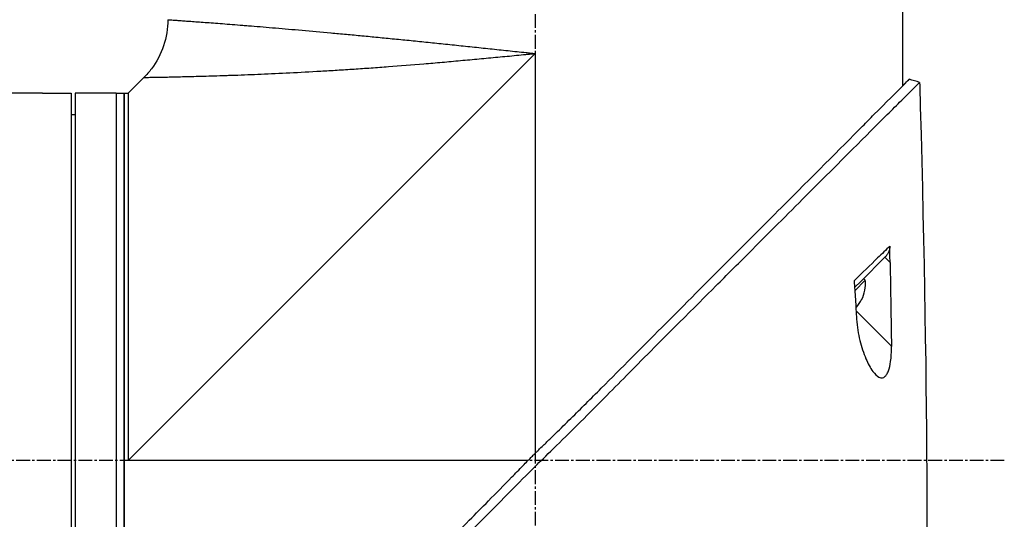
# Model space of a CAD drawing. Header units: millimetres. Extents: x 0 to 5219, y 0 to 2970.
# Tile 86 of 237: x 367 to 488, y 2114 to 2175. Entities that reach past the tile are written whole.
import ezdxf

# ---------------------------------------------------------------- set-up
doc = ezdxf.new("R2010")
doc.units = ezdxf.units.MM
doc.header["$LTSCALE"] = 0.2
doc.linetypes.add('CENTER2', pattern=[1.125, 0.75, -0.125, 0.125, -0.125])
doc.layers.add('02_Center Line', color=1, linetype='CENTER2')

# ---------------------------------------------------------------- blocks, each defined once
blk = doc.blocks.new('A$C49a5a934')
for p, q in [((201.25, 1436.65), (201.25, 1425.7)), ((106.4, 1379.85), (156.25, 1429.7)), ((156.25, 1429.7), (156.25, 1380.73)), ((106.4, 1424.85), (107.9, 1426.35)), ((107.9, 1426.35), (108.32, 1426.77)), ((107.9, 1426.35), (107.9, 1426.35)), ((95.9, 1424.85), (84.98, 1424.85)), ((96.4, 1424.85), (99.4, 1424.85)), ((99.4, 1424.85), (99.4, 1334.85)), ((99.9, 1424.85), (99.9, 1334.85)), ((104.9, 1424.85), (99.9, 1424.85)), ((104.9, 1424.85), (104.9, 1334.85)), ((104.9, 1424.85), (104.9, 1334.85)), ((104.9, 1424.85), (105.9, 1424.85)), ((105.9, 1424.85), (106.4, 1424.85)), ((105.9, 1334.85), (105.9, 1424.85)), ((105.9, 1424.85), (105.9, 1334.85)), ((106.4, 1424.85), (106.4, 1424.85)), ((99.4, 1422.24), (99.9, 1422.25)), ((199.11, 1404.75), (196.18, 1401.82)), ((199.11, 1404.75), (199.73, 1404.12)), ((197.66, 1404.12), (197.66, 1404.12)), ((197.68, 1404.14), (197.68, 1404.14)), ((196.18, 1401.82), (195.39, 1401.03)), ((196.7, 1401.92), (195.41, 1400.63)), ((196.49, 1402.13), (196.7, 1401.92)), ((196.25, 1399.54), (196.24, 1399.55)), ((195.63, 1398.62), (195.54, 1398.72)), ((199.9, 1393.84), (195.57, 1398.17)), ((155.37, 1379.85), (106.4, 1379.85))]:
    blk.add_line(p, q)
for radius, start, end in [(4.52, 333.7131, 4.7607), (4.5, 319.6154, 333.7759)]:
    blk.add_arc((192.2, 1401.54), radius, start, end)
at = {"extrusion": (0, 0, -1)}
for centre, major_axis, ratio, start_param, end_param in [((-2323.9, 1332.01), (101.98, 2690.77), 0.938894, 1.500251, 1.501378), ((174, 1685.85), (-26.02, 366.09), 0.042138, 2.37416, 2.795052), ((181.51, 1560.08), (14.62, -235.71), 0.048312, 5.438434, 5.498234)]:
    blk.add_ellipse(centre, major_axis=major_axis, ratio=ratio, start_param=start_param, end_param=end_param, dxfattribs=at)
for points, knots in [([(111.25, 1433.84), (111.25, 1432.76), (111.07, 1431.67), (110.38, 1429.64), (109.88, 1428.67), (108.96, 1427.45), (108.65, 1427.1), (108.32, 1426.77)], [0, 0, 0, 0, 0.3242583, 0.3242583, 0.6426929, 0.6426929, 0.7824853, 0.7824853, 0.7824853, 0.7824853]), ([(111.25, 1433.84), (111.25, 1433.84), (111.25, 1433.84), (111.26, 1433.84), (111.27, 1433.84), (111.29, 1433.84), (111.3, 1433.84), (111.34, 1433.84), (111.4, 1433.83), (111.47, 1433.83), (111.54, 1433.82), (111.63, 1433.82), (111.74, 1433.81), (111.84, 1433.8), (111.97, 1433.79), (112.11, 1433.78), (112.26, 1433.77), (112.42, 1433.76), (112.59, 1433.75), (112.77, 1433.74), (112.97, 1433.72), (113.19, 1433.71), (113.29, 1433.7), (113.4, 1433.69), (113.52, 1433.68), (113.52, 1433.68), (113.52, 1433.68), (113.52, 1433.68), (113.64, 1433.67), (113.76, 1433.67), (113.88, 1433.66), (113.88, 1433.66), (113.88, 1433.66), (113.88, 1433.66), (114.13, 1433.64), (114.4, 1433.62), (114.68, 1433.6), (114.68, 1433.6), (114.68, 1433.6), (114.69, 1433.6), (114.97, 1433.58), (115.26, 1433.56), (115.58, 1433.53), (115.58, 1433.53), (115.58, 1433.53), (115.58, 1433.53), (115.89, 1433.51), (116.22, 1433.49), (116.56, 1433.46), (116.57, 1433.46), (116.57, 1433.46), (116.57, 1433.46), (116.92, 1433.43), (117.27, 1433.41), (117.65, 1433.38), (117.65, 1433.38), (117.65, 1433.38), (117.66, 1433.38), (118.03, 1433.35), (118.42, 1433.32), (118.83, 1433.29), (118.83, 1433.29), (118.83, 1433.29), (118.84, 1433.29), (119.24, 1433.26), (119.66, 1433.22), (120.1, 1433.19), (120.1, 1433.19), (120.11, 1433.19), (120.11, 1433.19), (120.33, 1433.17), (120.55, 1433.15), (120.77, 1433.13), (121, 1433.12), (121.23, 1433.1), (121.47, 1433.08), (121.47, 1433.08), (121.47, 1433.08), (121.48, 1433.08), (121.94, 1433.04), (122.42, 1433), (122.91, 1432.96), (122.92, 1432.96), (122.92, 1432.96), (122.93, 1432.96), (123.42, 1432.92), (123.92, 1432.88), (124.43, 1432.83), (124.44, 1432.83), (124.44, 1432.83), (124.45, 1432.83), (125.48, 1432.75), (126.56, 1432.65), (127.69, 1432.55), (127.69, 1432.55), (127.7, 1432.55), (127.7, 1432.55), (128.83, 1432.45), (130.01, 1432.35), (131.23, 1432.24), (131.24, 1432.24), (131.24, 1432.23), (131.25, 1432.23), (131.86, 1432.18), (132.48, 1432.12), (133.11, 1432.06), (133.11, 1432.06), (133.12, 1432.06), (133.12, 1432.06), (133.75, 1432), (134.39, 1431.94), (135.03, 1431.88), (135.04, 1431.88), (135.04, 1431.88), (135.05, 1431.88), (135.69, 1431.82), (136.34, 1431.75), (136.99, 1431.69), (137, 1431.69), (137.01, 1431.69), (137.01, 1431.69), (137.67, 1431.62), (138.33, 1431.56), (139, 1431.49), (139.01, 1431.49), (139.01, 1431.49), (139.02, 1431.49), (139.69, 1431.43), (140.36, 1431.36), (141.05, 1431.29), (141.05, 1431.29), (141.06, 1431.29), (141.06, 1431.29), (141.74, 1431.22), (142.44, 1431.15), (143.13, 1431.08), (143.14, 1431.08), (143.14, 1431.08), (143.15, 1431.08), (143.84, 1431), (144.55, 1430.93), (145.26, 1430.86), (145.26, 1430.86), (145.27, 1430.86), (145.27, 1430.86), (145.99, 1430.78), (146.71, 1430.71), (147.44, 1430.63), (148.16, 1430.56), (148.89, 1430.48), (149.62, 1430.4), (150.35, 1430.33), (151.09, 1430.25), (151.82, 1430.17), (152.19, 1430.13), (152.56, 1430.09), (152.93, 1430.05), (153.3, 1430.01), (153.66, 1429.97), (154.03, 1429.93), (154.4, 1429.9), (154.77, 1429.86), (155.14, 1429.82), (155.33, 1429.8), (155.51, 1429.78), (155.7, 1429.76), (155.88, 1429.74), (156.07, 1429.72), (156.25, 1429.7)], [0.07060728, 0.07060728, 0.07060728, 0.07060728, 0.07170361, 0.07170361, 0.07170361, 0.07280828, 0.07280828, 0.07280828, 0.07501635, 0.07501635, 0.07501635, 0.07721945, 0.07721945, 0.07721945, 0.07943249, 0.07943249, 0.07943249, 0.08163213, 0.08163213, 0.08163213, 0.08384862, 0.08384862, 0.08384862, 0.08494202, 0.08494202, 0.08494202, 0.08495266, 0.08495266, 0.08495266, 0.08604529, 0.08604529, 0.08604529, 0.08605669, 0.08605669, 0.08605669, 0.08825193, 0.08825193, 0.08825193, 0.08826476, 0.08826476, 0.08826476, 0.09045866, 0.09045866, 0.09045866, 0.09047283, 0.09047283, 0.09047283, 0.09266548, 0.09266548, 0.09266548, 0.0926809, 0.0926809, 0.0926809, 0.09487241, 0.09487241, 0.09487241, 0.09488896, 0.09488896, 0.09488896, 0.09707944, 0.09707944, 0.09707944, 0.09709703, 0.09709703, 0.09709703, 0.0992866, 0.0992866, 0.0992866, 0.0993051, 0.0993051, 0.0993051, 0.10038972, 0.10038972, 0.10038972, 0.10149384, 0.10149384, 0.10149384, 0.10151317, 0.10151317, 0.10151317, 0.10370128, 0.10370128, 0.10370128, 0.10372124, 0.10372124, 0.10372124, 0.10590889, 0.10590889, 0.10590889, 0.10592931, 0.10592931, 0.10592931, 0.11032469, 0.11032469, 0.11032469, 0.11034544, 0.11034544, 0.11034544, 0.11474132, 0.11474132, 0.11474132, 0.11476158, 0.11476158, 0.11476158, 0.11694994, 0.11694994, 0.11694994, 0.11696965, 0.11696965, 0.11696965, 0.11915879, 0.11915879, 0.11915879, 0.11917771, 0.11917771, 0.11917771, 0.12136786, 0.12136786, 0.12136786, 0.12138578, 0.12138578, 0.12138578, 0.12357717, 0.12357717, 0.12357717, 0.12359385, 0.12359385, 0.12359385, 0.12578671, 0.12578671, 0.12578671, 0.12580192, 0.12580192, 0.12580192, 0.12799646, 0.12799646, 0.12799646, 0.12800999, 0.12800999, 0.12800999, 0.13020641, 0.13020641, 0.13020641, 0.13021805, 0.13021805, 0.13021805, 0.13242612, 0.13242612, 0.13242612, 0.13463419, 0.13463419, 0.13463419, 0.13684226, 0.13684226, 0.13684226, 0.13794629, 0.13794629, 0.13794629, 0.13905033, 0.13905033, 0.13905033, 0.14015436, 0.14015436, 0.14015436, 0.14070638, 0.14070638, 0.14070638, 0.1412584, 0.1412584, 0.1412584, 0.1412584]), ([(108.32, 1426.77), (108.32, 1426.77), (108.32, 1426.77), (108.36, 1426.77), (108.54, 1426.77), (108.84, 1426.78), (109.38, 1426.79), (110.06, 1426.8), (110.79, 1426.82), (111.19, 1426.82), (111.61, 1426.83), (112.21, 1426.85), (113.03, 1426.87), (114.11, 1426.89), (115.29, 1426.92), (116.57, 1426.96), (117.72, 1427), (118.69, 1427.03), (119.7, 1427.06), (121.02, 1427.11), (123.21, 1427.2), (126.14, 1427.33), (129, 1427.49), (130.98, 1427.6), (132.33, 1427.69), (134.05, 1427.8), (136.14, 1427.94), (138.97, 1428.15), (141.87, 1428.38), (144.84, 1428.63), (147.1, 1428.84), (149.37, 1429.05), (151.66, 1429.26), (153.57, 1429.44), (154.91, 1429.57), (155.68, 1429.64), (156.06, 1429.68), (156.25, 1429.7)], [0.07327246, 0.07327246, 0.07327246, 0.07327246, 0.0732784, 0.0755701, 0.07786179, 0.08015349, 0.08244518, 0.08702857, 0.08817442, 0.08932027, 0.09046611, 0.09161196, 0.09390366, 0.09619535, 0.09848705, 0.10077874, 0.10307044, 0.10421629, 0.10536213, 0.10765383, 0.10994553, 0.11452892, 0.11911231, 0.12025815, 0.121404, 0.1236957, 0.12598739, 0.12827909, 0.13286248, 0.13515417, 0.13744587, 0.13973756, 0.14202926, 0.14432096, 0.1454668, 0.14603973, 0.14661265, 0.14661265, 0.14661265, 0.14661265]), ([(109.74, 1332.56), (109.74, 1332.57), (109.89, 1332.68), (111.54, 1334.34), (112.56, 1335.39), (114.71, 1337.54), (115.7, 1338.51), (117.36, 1340.16), (117.99, 1340.8), (119.29, 1342.1), (119.96, 1342.77), (121.04, 1343.85), (121.41, 1344.22), (124.55, 1347.37), (127.25, 1350.02), (131.42, 1354.18), (134.44, 1357.25), (141.9, 1364.75), (145.54, 1368.37), (152.43, 1375.26), (154.85, 1377.75), (157.73, 1380.58), (159.67, 1382.43), (164.1, 1386.87), (165.95, 1388.75), (172.37, 1395.25), (175.92, 1398.76), (179.74, 1402.58), (181.07, 1403.91), (184.83, 1407.67), (187.2, 1410.04), (193.84, 1416.68), (197, 1419.85), (199.79, 1422.62), (200.39, 1423.21), (201.68, 1424.49), (202.3, 1425.1), (203.13, 1425.94), (203.35, 1426.17), (203.35, 1426.17)], [0.007059, 0.007059, 0.007059, 0.007059, 0.615438, 0.615438, 1.069569, 1.069569, 1.371276, 1.371276, 1.544721, 1.544721, 1.716113, 1.716113, 1.805171, 1.805171, 2.453917, 2.453917, 3.119268, 3.119268, 3.710855, 3.710855, 4.236876, 4.236876, 4.642605, 4.642605, 4.934699, 4.934699, 5.667174, 5.667174, 6.066186, 6.066186, 6.818123, 6.818123, 8.314738, 8.314738, 8.772171, 8.772171, 9.455351, 9.455351, 10.137965, 10.137965, 10.137965, 10.137965]), ([(156.88, 1381.35), (156.9, 1381.37), (156.99, 1381.46), (157.19, 1381.65), (157.27, 1381.72), (157.5, 1381.95), (157.66, 1382.1), (158.13, 1382.56), (158.44, 1382.86), (159.38, 1383.78), (160, 1384.39), (161.87, 1386.23), (163.11, 1387.47), (166.84, 1391.19), (169.32, 1393.69), (177.55, 1401.96), (182.43, 1406.84), (190.16, 1414.58), (193.62, 1418.04), (196.85, 1421.29), (197.32, 1421.77), (199.31, 1423.77), (200.51, 1424.96), (201.53, 1425.99), (201.74, 1426.2), (201.96, 1426.41), (202.01, 1426.47), (202.06, 1426.51), (202.07, 1426.53), (202.08, 1426.54), (202.08, 1426.54), (202.09, 1426.54), (202.09, 1426.54), (202.09, 1426.54)], [0.0003975, 0.0003975, 0.0003975, 0.0003975, 0.0037334, 0.0037334, 0.0059736, 0.0059736, 0.0104554, 0.0104554, 0.0194241, 0.0194241, 0.0373842, 0.0373842, 0.0734232, 0.0734232, 0.1463793, 0.1463793, 0.3201527, 0.3201527, 0.4871586, 0.4871586, 0.516686, 0.516686, 0.6197489, 0.6197489, 0.6590143, 0.6590143, 0.678683, 0.678683, 0.6884419, 0.6884419, 0.6932923, 0.6932923, 0.6950052, 0.6950052, 0.6950052, 0.6950052]), ([(202.08, 1426.54), (202.08, 1426.54), (202.08, 1426.54), (202.08, 1426.54), (202.07, 1426.53), (202.06, 1426.52), (202.04, 1426.51), (201.98, 1426.46), (201.93, 1426.41), (201.71, 1426.2), (201.51, 1426), (201.25, 1425.73)], [0.0212085, 0.0212085, 0.0212085, 0.0212085, 0.039197, 0.039197, 0.0769304, 0.0769304, 0.152825, 0.152825, 0.3056694, 0.3056694, 0.5941457, 0.5941457, 0.5941457, 0.5941457]), ([(95.9, 1424.85), (95.9, 1424.85), (95.9, 1424.85), (95.9, 1424.85), (95.9, 1424.85), (95.91, 1424.85), (95.92, 1424.85), (95.94, 1424.85), (95.96, 1424.85), (96.03, 1424.85), (96.08, 1424.85), (96.19, 1424.85), (96.25, 1424.85), (96.33, 1424.85), (96.35, 1424.85), (96.37, 1424.85), (96.38, 1424.85), (96.4, 1424.85), (96.4, 1424.85), (96.4, 1424.85)], [0.075338, 0.075338, 0.075338, 0.075338, 0.07835287, 0.07835287, 0.08277181, 0.08277181, 0.09154294, 0.09154294, 0.10656287, 0.10656287, 0.12559133, 0.12559133, 0.14537615, 0.14537615, 0.15038004, 0.15038004, 0.15351327, 0.15351327, 0.15403471, 0.15403471, 0.15403471, 0.15403471]), ([(106.4, 1424.85), (106.4, 1424.83), (106.4, 1424.76), (106.4, 1424.5), (106.4, 1424.28), (106.4, 1423.72), (106.4, 1423.37), (106.4, 1422.52), (106.4, 1422.04), (106.4, 1420.93), (106.4, 1420.31), (106.4, 1418.94), (106.4, 1418.2), (106.4, 1416.59), (106.4, 1415.72), (106.4, 1413.88), (106.4, 1412.91), (106.4, 1410.85), (106.4, 1409.78), (106.4, 1407.66), (106.4, 1406.62), (106.4, 1403.69), (106.4, 1401.72), (106.4, 1398.91), (106.4, 1398.14), (106.4, 1395.97), (106.4, 1394.57), (106.4, 1391), (106.4, 1388.81), (106.4, 1384.38), (106.4, 1382.15), (106.4, 1379.89), (106.4, 1379.87), (106.4, 1379.85)], [7.115104, 7.115104, 7.115104, 7.115104, 7.503081, 7.503081, 7.941245, 7.941245, 8.379363, 8.379363, 8.81754, 8.81754, 9.255686, 9.255686, 9.693876, 9.693876, 10.132032, 10.132032, 10.570233, 10.570233, 11.008387, 11.008387, 11.398553, 11.398553, 12.081509, 12.081509, 12.337551, 12.337551, 12.785597, 12.785597, 13.457918, 13.457918, 14.130202, 14.130202, 14.135687, 14.135687, 14.135687, 14.135687]), ([(199.7, 1406.11), (199.24, 1405.66), (198.74, 1405.17), (198.21, 1404.66), (197.32, 1403.79), (196.35, 1402.85), (195.32, 1401.86)], [0, 0, 0, 0, 0.371058, 0.371058, 0.371058, 1, 1, 1, 1]), ([(199.7, 1406.11), (199.7, 1405.99), (199.69, 1405.87), (199.64, 1405.62), (199.6, 1405.49), (199.49, 1405.25), (199.42, 1405.14), (199.28, 1404.93), (199.2, 1404.84), (199.11, 1404.75)], [0, 0, 0, 0, 0.0370329, 0.0370329, 0.076468, 0.076468, 0.1152358, 0.1152358, 0.1527656, 0.1527656, 0.1527656, 0.1527656]), ([(199.73, 1404.12), (199.73, 1404.45), (199.72, 1404.79), (199.71, 1405.43), (199.71, 1405.8), (199.7, 1406.11)], [-0.1913085, -0.1913085, -0.1913085, -0.1913085, -0.0940503, -0.0940503, 0, 0, 0, 0]), ([(195.33, 1401.84), (195.35, 1401.49), (195.38, 1401.08), (195.43, 1400.37), (195.46, 1399.98), (195.48, 1399.61)], [-0.2166132, -0.2166132, -0.2166132, -0.2166132, -0.1116759, -0.1116759, 0, 0, 0, 0]), ([(195.48, 1399.61), (195.51, 1399.2), (195.53, 1398.79), (195.58, 1397.97), (195.61, 1397.56), (195.64, 1397.15)], [0.000001, 0.000001, 0.000001, 0.000001, 0.1240778, 0.1240778, 0.2481545, 0.2481545, 0.2481545, 0.2481545]), ([(195.64, 1397.15), (195.69, 1396.26), (195.84, 1395.37), (196.23, 1393.76), (196.49, 1392.99), (197.02, 1391.74), (197.31, 1391.19), (197.88, 1390.42), (198.13, 1390.18), (198.52, 1389.99), (198.67, 1389.96), (198.91, 1390.01), (199, 1390.05), (199.17, 1390.19), (199.24, 1390.27), (199.4, 1390.5), (199.47, 1390.66), (199.66, 1391.17), (199.74, 1391.56), (199.88, 1392.52), (199.91, 1393.15), (199.9, 1393.84)], [-1.596737, -1.596737, -1.596737, -1.596737, -1.33399, -1.33399, -1.081083, -1.081083, -0.864266, -0.864266, -0.684891, -0.684891, -0.576042, -0.576042, -0.504751, -0.504751, -0.44002, -0.44002, -0.35801, -0.35801, -0.205711, -0.205711, -0.000001, -0.000001, -0.000001, -0.000001]), ([(154.76, 1379.22), (154.94, 1379.41), (155.13, 1379.61), (155.42, 1379.9), (155.52, 1380), (155.69, 1380.17), (155.75, 1380.24), (155.88, 1380.36), (155.94, 1380.43), (156.08, 1380.56), (156.16, 1380.64), (156.33, 1380.81), (156.42, 1380.9), (156.63, 1381.11), (156.76, 1381.23), (156.88, 1381.35)], [0.0002958, 0.0002958, 0.0002958, 0.0002958, 0.0803707, 0.0803707, 0.1241416, 0.1241416, 0.1519625, 0.1519625, 0.1775479, 0.1775479, 0.210957, 0.210957, 0.2493552, 0.2493552, 0.3001905, 0.3001905, 0.3001905, 0.3001905]), ([(109.56, 1334.01), (109.56, 1334.02), (109.57, 1334.03), (109.73, 1334.19), (110.25, 1334.71), (111.45, 1335.9), (111.83, 1336.28), (112.74, 1337.19), (113.27, 1337.72), (114.61, 1339.05), (115.46, 1339.9), (118.99, 1343.41), (122.14, 1346.57), (126.15, 1350.56), (126.75, 1351.17), (129.18, 1353.59), (131.07, 1355.47), (134.46, 1358.85), (135.94, 1360.34), (139.92, 1364.3), (142.46, 1366.81), (146.05, 1370.41), (147.12, 1371.47), (148.96, 1373.32), (149.74, 1374.11), (151.47, 1375.86), (152.42, 1376.82), (153.83, 1378.27), (154.29, 1378.74), (154.76, 1379.22)], [-8.584088, -8.584088, -8.584088, -8.584088, -8.41957, -8.41957, -7.405825, -7.405825, -7.009362, -7.009362, -6.570806, -6.570806, -5.993954, -5.993954, -4.313633, -4.313633, -4.020302, -4.020302, -3.14591, -3.14591, -2.482877, -2.482877, -1.393563, -1.393563, -0.939479, -0.939479, -0.605419, -0.605419, -0.199748, -0.199748, -0.000287, -0.000287, -0.000287, -0.000287])]:
    blk.add_open_spline(points, degree=3, knots=knots)
for points in [[(203.35, 1426.17), (202.93, 1426.29), (202.51, 1426.42), (202.09, 1426.54)], [(203.35, 1426.17), (203.35, 1426.17), (203.35, 1426.17), (203.35, 1426.17)], [(195.32, 1401.86), (195.32, 1401.85), (195.32, 1401.84), (195.33, 1401.84)]]:
    blk.add_open_spline(points, degree=3)
at = {"layer": '02_Center Line', "ltscale": 11.288275}
for p, q in [((156.25, 1556.44), (156.25, 1311.45)), ((213.73, 1379.85), (-48.74, 1379.85))]:
    blk.add_line(p, q, dxfattribs=at)

msp = doc.modelspace()

# ---------------------------------------------------------------- block references
msp.add_blockref('A$C49a5a934', (274.157, 740.896))

doc.saveas('drawing.dxf')
